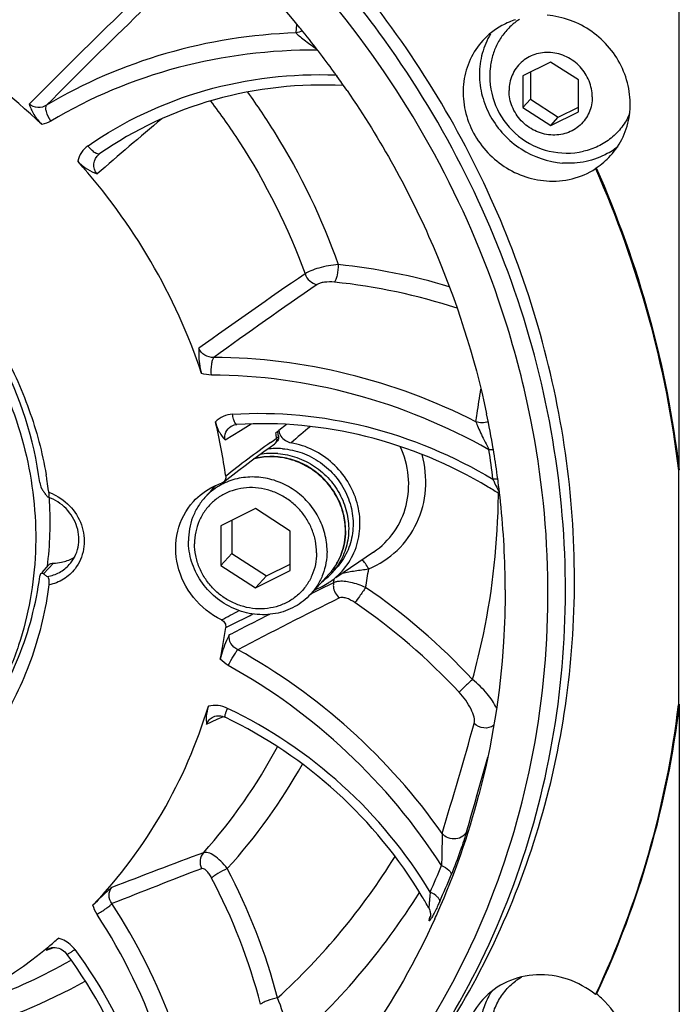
# Model space of a CAD drawing. Header units: millimetres. Extents: x 0 to 420, y 0 to 297.
# Tile 8 of 42: x 150 to 168, y 29 to 57. Entities that reach past the tile are written whole.
import ezdxf

# ---------------------------------------------------------------- set-up
doc = ezdxf.new("R2010")
doc.units = ezdxf.units.MM
doc.header["$LTSCALE"] = 23.1
doc.layers.add('COMPONENTS', color=7, linetype='CONTINUOUS')

msp = doc.modelspace()

# ---------------------------------------------------------------- linework, layer by layer
at = {"layer": 'COMPONENTS', "color": 7, "linetype": 'CONTINUOUS'}
for p, q in [((168.43656, 44.07281), (168.43343, 63.17875)), ((157.84679, 56.40899), (157.87177, 56.37843)), ((158.35096, 55.77325), (158.36664, 55.75281)), ((164.8483, 55.45232), (164.0743, 55.06757)), ((165.62245, 54.95205), (164.8483, 55.45232)), ((158.86177, 55.08505), (158.87866, 55.06146)), ((164.0743, 55.06757), (164.07444, 54.18254)), ((164.2844, 55.17201), (164.28453, 54.41324)), ((165.62259, 54.06702), (165.62245, 54.95205)), ((164.07444, 54.18254), (164.28453, 54.41324)), ((164.28453, 54.41324), (165.05867, 53.91296)), ((164.07444, 54.18254), (164.84859, 53.68227)), ((165.05867, 53.91296), (165.62257, 54.19327)), ((164.84859, 53.68227), (165.62259, 54.06702)), ((164.84859, 53.68227), (165.05867, 53.91296)), ((166.12082, 52.49955), (166.10062, 52.47736)), ((155.92901, 45.28927), (155.92992, 45.28984)), ((157.18374, 45.11308), (157.17443, 45.10631)), ((157.15385, 44.80434), (157.20435, 44.8598)), ((157.24553, 45.02365), (157.24802, 45.00638)), ((168.43656, 44.07281), (168.41636, 44.05063)), ((168.41636, 44.05063), (168.41743, 37.51323)), ((155.71076, 43.72989), (155.80336, 43.80377)), ((155.80336, 43.80377), (155.97282, 43.93698)), ((155.49879, 43.63749), (155.19047, 43.29893)), ((156.60842, 42.99206), (155.64091, 42.51112)), ((157.5761, 42.36671), (156.60842, 42.99206)), ((155.94395, 42.66175), (155.9441, 41.73756)), ((155.64091, 42.51112), (155.64109, 41.40483)), ((157.57628, 41.26042), (157.5761, 42.36671)), ((159.90565, 41.7789), (158.85077, 41.06097)), ((155.64109, 41.40483), (155.9441, 41.73756)), ((155.9441, 41.73756), (156.91179, 41.11222)), ((150.6475, 41.21243), (150.83068, 41.41358)), ((155.64109, 41.40483), (156.60878, 40.77948)), ((156.60878, 40.77948), (157.57628, 41.26042)), ((156.91179, 41.11222), (157.57625, 41.44252)), ((158.74311, 41.19987), (158.86634, 41.33519)), ((156.60878, 40.77948), (156.91179, 41.11222)), ((158.66203, 41.17024), (158.14793, 40.6057)), ((168.43763, 37.53541), (168.41743, 37.51323)), ((168.43763, 37.53541), (168.44077, 18.42947)), ((155.43093, 37.18328), (155.43165, 37.1836)), ((161.48842, 31.60678), (161.48835, 31.60655)), ((150.86949, 30.72854), (150.87129, 30.72918)), ((166.1044, 29.4319), (166.11656, 29.45767)), ((166.1246, 29.45408), (166.1044, 29.4319))]:
    msp.add_line(p, q, dxfattribs=at)
at = {"layer": 'COMPONENTS', "color": 9, "linetype": 'CONTINUOUS'}
for p, q in [((157.73846, 56.26728), (157.76351, 56.49972)), ((156.19143, 45.17349), (156.48587, 45.35306)), ((157.47021, 45.33984), (157.25779, 45.17002)), ((155.75967, 44.90771), (156.19143, 45.17349)), ((157.02934, 44.83479), (157.09936, 44.88341)), ((157.09936, 44.88341), (157.15948, 44.92486)), ((157.15948, 44.92486), (157.19752, 44.95093)), ((157.19752, 44.95093), (157.24802, 45.00638)), ((163.3891, 43.36881), (163.38954, 43.41621)), ((150.69156, 41.1723), (150.96364, 41.47107)), ((158.45644, 40.76318), (158.15761, 40.61639)), ((158.7082, 40.88619), (158.45644, 40.76318)), ((158.78683, 40.92449), (158.7082, 40.88619)), ((155.24238, 36.9816), (155.53763, 37.11264)), ((155.53763, 37.11264), (155.7088, 37.18813)), ((162.78987, 34.98481), (162.79817, 35.01394)), ((161.48404, 31.60828), (161.46774, 31.55598)), ((161.49063, 31.62944), (161.48404, 31.60828)), ((150.77236, 30.67425), (150.87583, 30.71124)), ((150.87583, 30.71124), (150.97785, 30.74764)), ((151.4563, 30.3956), (151.43895, 30.38564))]:
    msp.add_line(p, q, dxfattribs=at)
at = {"layer": 'COMPONENTS', "color": 7, "linetype": 'CONTINUOUS'}
for points in [[(152.23401, 52.87578), (152.24902, 52.88802), (152.26044, 52.89636)], [(155.92903, 45.28929), (155.94044, 45.29604), (155.97595, 45.31326), (156.01346, 45.32618), (156.05241, 45.33481), (156.09011, 45.33906)], [(155.97282, 43.93698), (156.14362, 44.06872), (156.31576, 44.19899), (156.48924, 44.32777), (156.66405, 44.45505), (156.8402, 44.58082), (157.01768, 44.70502), (157.12323, 44.77771)], [(155.43162, 37.18359), (155.43757, 37.18614), (155.4746, 37.19896), (155.51366, 37.20746), (155.55418, 37.21155), (155.59547, 37.21122), (155.63731, 37.2065), (155.67905, 37.19749), (155.72008, 37.18437), (155.75765, 37.16843)], [(161.44237, 31.8519), (161.45384, 31.82985), (161.46619, 31.80134), (161.47601, 31.77271)], [(161.47601, 31.77271), (161.4833, 31.74466), (161.48829, 31.71737), (161.49118, 31.69122), (161.49221, 31.66739), (161.49181, 31.64623), (161.49044, 31.62799), (161.48863, 31.61365), (161.48702, 31.60416), (161.48676, 31.60283)], [(150.86957, 30.72857), (150.91818, 30.74196), (150.96571, 30.74776)], [(150.96571, 30.74776), (151.01419, 30.74712), (151.06331, 30.74016), (151.11197, 30.72711), (151.15916, 30.70833), (151.20474, 30.68394), (151.24774, 30.6544), (151.28739, 30.62029), (151.32365, 30.58152), (151.34114, 30.55936)]]:
    msp.add_lwpolyline(points, dxfattribs=at)
for centre, radius, start, end in [((137.4614, 39.69189), 27.51054, 37.993561, 66.028522), ((137.55263, 39.79461), 26.22767, 39.306438, 61.501816), ((137.5555, 39.78026), 27.90147, 36.279269, 42.029816), ((164.52351, 54.58336), 2.15344, 107.769996, 112.856432), ((164.97668, 55.11558), 1.82594, 123.150484, 126.535943), ((137.62479, 39.85442), 26.13395, 37.526223, 39.218633), ((164.96988, 55.12478), 1.81449, 126.53621, 129.927306), ((137.67248, 39.89097), 26.07386, 35.897317, 37.469746), ((165.30125, 55.06211), 2.15294, 172.883692, 180.005952), ((137.71094, 39.91903), 26.02625, 35.642096, 35.896925), ((137.74858, 39.94584), 25.98003, 34.483688, 35.57842), ((165.29917, 55.06224), 2.15087, 180.009405, 282.474127), ((165.41589, 54.72472), 2.08665, 305.142721, 308.739819), ((164.98364, 54.24387), 2.08227, 303.101673, 317.633522), ((165.41146, 54.73115), 2.09446, 299.33492, 305.140633), ((139.13697, 40.47268), 25.6493, 11.227367, 17.651529), ((139.47099, 40.63091), 24.11318, 9.609204, 11.987497), ((140.05028, 41.70931), 15.87622, 7.916045, 13.498566), ((141.04635, 42.63056), 16.317, 8.175492, 8.727086), ((172.35683, 24.27142), 25.77979, 125.850713, 126.055269), ((141.09708, 42.68605), 16.31677, 8.23677, 8.667151), ((157.02349, 44.92353), 0.17665, 304.404057, 312.960411), ((157.0257, 44.92106), 0.17334, 312.98183, 317.681198), ((157.08674, 42.58139), 1.9521, 85.659177, 100.631212), ((157.21026, 42.69824), 1.97049, 85.708486, 97.91549), ((139.61649, 40.65649), 23.96546, 9.367407, 9.606989), ((139.71418, 40.67227), 23.8665, 7.59467, 9.368198), ((140.16333, 42.10093), 10.75652, 8.834947, 9.836878), ((140.22754, 42.11082), 10.69155, 7.392665, 8.835444), ((156.48575, 42.10596), 1.7622, 116.431771, 120.174245), ((156.49168, 42.094), 1.77555, 112.705492, 116.431552), ((139.77966, 40.68138), 23.80039, 7.348252, 7.593761), ((139.81434, 40.68578), 23.76543, 6.461987, 7.348413), ((149.58513, 42.50573), 1.46401, 40.23083, 40.930766), ((149.53886, 42.46658), 1.52461, 39.551555, 40.23093), ((149.46741, 42.4078), 1.61714, 38.244341, 39.545544), ((149.29886, 42.27633), 1.83089, 35.23545, 38.210464), ((140.27637, 42.11733), 10.64229, 7.164499, 7.391741), ((156.46976, 42.13249), 1.73122, 120.158256, 137.64184), ((157.2054, 42.90886), 1.91469, 158.817157, 161.360136), ((156.52457, 32.57674), 12.83223, 57.500564, 59.154136), ((141.09286, 42.62412), 9.78147, 353.339652, 3.959417), ((139.86017, 40.69103), 23.7193, 6.019458, 6.46185), ((140.11476, 40.7153), 23.46357, 0.032052, 6.025721), ((157.22544, 42.38111), 1.89707, 359.735263, 0.009407), ((141.26665, 42.60676), 9.60684, 352.887332, 353.322237), ((150.96179, 42.61191), 1.14084, 270.092783, 281.560656), ((150.9883, 42.52471), 1.0491, 299.443125, 302.884604), ((141.2828, 42.60475), 9.59057, 352.616492, 352.887287), ((157.445, 42.38188), 1.75563, 317.68002, 323.629603), ((157.44245, 42.38485), 1.75951, 305.460085, 317.664217), ((157.59838, 42.53262), 1.92126, 303.347406, 304.239909), ((157.57642, 42.56959), 1.96422, 290.46648, 303.289725), ((141.24986, 41.72691), 14.67051, 348.456091, 351.952526), ((150.18631, 25.51275), 12.91878, 30.974941, 64.452499), ((141.88132, 40.51278), 21.67573, 336.100285, 345.26808), ((150.41781, 25.66547), 12.64169, 29.299104, 30.92149), ((142.15198, 40.40284), 21.38373, 335.533909, 336.075803), ((141.89945, 41.64351), 14.06952, 290.025472, 309.413969), ((142.06144, 41.42571), 13.79841, 309.468509, 310.95829), ((152.51881, 29.22645), 2.26853, 139.58989, 140.341518), ((164.95056, 28.39669), 2.07948, 147.100534, 151.550537), ((164.51001, 27.43741), 2.58339, 47.118663, 51.318435), ((164.97175, 28.38538), 2.1035, 151.55463, 157.393593)]:
    msp.add_arc(centre, radius, start, end, dxfattribs=at)
at = {"layer": 'COMPONENTS', "color": 9, "linetype": 'CONTINUOUS'}
for centre, radius, start, end in [((256.05341, -50.14261), 148.62655, 133.9095524, 135.3675334), ((255.79981, -49.38383), 147.54632, 133.9495978, 135.3833606), ((221.00094, -26.52606), 104.65963, 129.813761, 131.1106553), ((157.18769, 33.04313), 16.84716, 73.349289, 84.101626), ((239.0802, -69.35497), 143.91718, 124.2949672, 125.7353142), ((239.17123, -68.38559), 142.73201, 124.4979227, 125.9160563), ((157.11087, 32.90754), 16.49116, 71.90175, 84.086731), ((179.18792, 19.75638), 33.08482, 129.50652, 130.730908), ((170.37073, 25.70854), 23.31965, 124.897455, 128.747493), ((140.20983, 41.17032), 23.17669, 6.539813, 8.598677), ((150.35616, 42.08375), 1.44284, 69.360606, 70.593572), ((150.34701, 42.06003), 1.46827, 65.272667, 69.352941), ((157.22735, 42.37214), 1.89115, 0.009437, 0.277434), ((143.36767, 43.79049), 16.58699, 349.581751, 351.392921), ((143.17341, 43.66377), 15.8519, 350.049087, 350.435168), ((159.20393, 40.84874), 0.42411, 176.741481, 183.866956), ((159.17897, 40.85029), 0.39909, 169.285812, 176.760089), ((149.54941, 25.98732), 17.93887, 43.01687, 55.611895), ((223.98289, -90.8921), 146.60359, 116.3321733, 117.5773377), ((146.30401, 58.2866), 20.64036, 296.944488, 298.489531), ((149.49241, 25.92478), 17.50674, 43.01687, 55.611894), ((147.16838, 57.7634), 20.03366, 295.445541, 297.86191), ((224.60115, -94.19485), 150.29584, 116.7291833, 117.2126627), ((147.73302, 23.9946), 17.23538, 35.187848, 60.906759), ((147.68256, 23.94456), 16.78961, 32.765259, 60.906757), ((150.08388, 25.39994), 13.32113, 31.161224, 64.450844), ((-57.54349, 99.6046), 228.98355, 343.3320943, 344.1319525), ((144.00167, 43.37266), 14.96887, 318.172511, 332.001254), ((-53.64558, 96.65572), 225.05023, 344.1033895, 344.3787204), ((144.25899, 43.47549), 15.63565, 317.681728, 330.859786), ((-45.10035, 94.21954), 216.16452, 343.8239312, 344.0960123), ((221.76089, -145.95148), 191.31029, 110.3743311, 111.1945176), ((144.65811, 43.11778), 18.64751, 312.357026, 328.174401), ((142.50573, 40.90328), 20.83923, 335.595294, 337.805075), ((223.92688, -146.8321), 192.50235, 110.9495505, 111.7479882), ((140.77577, 25.03164), 17.00052, 14.673301, 27.755636), ((142.42089, 40.78889), 21.22252, 335.608262, 337.818043), ((140.6995, 24.95758), 16.59099, 14.673299, 27.755637), ((144.53972, 42.72324), 19.65127, 310.965736, 327.907953), ((161.1818, 31.70185), 0.32099, 332.97254, 342.730574), ((143.81382, 43.70114), 15.34423, 290.061789, 299.797653), ((144.00649, 43.91722), 16.14256, 285.685041, 299.08213)]:
    msp.add_arc(centre, radius, start, end, dxfattribs=at)
at = {"layer": 'COMPONENTS', "color": 7, "linetype": 'CONTINUOUS'}
for points, knots in [([(159.58093, 25.37081), (160.34872, 26.21398), (161.75935, 28.0243), (163.4397, 31.03525), (164.65411, 34.2855), (165.62351, 38.86242), (165.55394, 44.86366), (163.80813, 50.65747), (161.50734, 54.9351), (159.34769, 57.92015), (156.80667, 60.60246), (152.99174, 63.69451), (147.55183, 66.55831), (142.74993, 67.60683), (140.35254, 67.78573)], [0, 0, 0, 0, 0.05971651, 0.11962639, 0.1799057, 0.24069807, 0.3638523, 0.48959604, 0.55341179, 0.61758387, 0.68194664, 0.7463205, 0.87410953, 1, 1, 1, 1]), ([(150.64132, 53.71281), (149.79988, 54.50689), (147.95826, 55.92556), (145.86867, 56.94555), (144.78863, 57.34111)], [0, 0, 0, 0, 0.50146932, 1, 1, 1, 1]), ([(163.57866, 48.25025), (163.10035, 49.75494), (161.86135, 52.69599), (160.12279, 55.37116), (159.1419, 56.62663)], [0, 0, 0, 0, 0.49774212, 1, 1, 1, 1]), ([(166.52213, 52.84069), (166.66371, 52.99613), (166.90155, 53.35547), (167.08123, 53.97942), (167.07318, 54.63998), (166.8795, 55.28363), (166.51703, 55.86028), (166.01447, 56.32522), (165.41171, 56.64238), (164.96836, 56.73924), (164.74707, 56.75576)], [0, 0, 0, 0, 0.11942946, 0.24031758, 0.36362486, 0.4895252, 0.61738701, 0.74600748, 0.87394541, 1, 1, 1, 1]), ([(163.68706, 56.56772), (163.61714, 56.53825), (163.34619, 56.407), (163.10406, 56.21633), (162.9526, 56.04996)], [0, 0, 0, 0, 0.25219286, 1, 1, 1, 1]), ([(163.80531, 56.51624), (163.71775, 56.44296), (163.55603, 56.27921), (163.36416, 55.99181), (163.22879, 55.67166), (163.17929, 55.44416), (163.16489, 55.32882)], [0, 0, 0, 0, 0.24831318, 0.49698728, 0.74720877, 1, 1, 1, 1]), ([(159.32744, 25.09244), (160.24416, 26.09913), (161.90054, 28.29098), (163.75098, 31.98354), (164.92087, 35.98045), (165.37651, 40.16437), (165.10677, 44.415), (164.12063, 48.61085), (162.44843, 52.63136), (160.91122, 55.11402), (160.04807, 56.29017)], [0, 0, 0, 0, 0.12099174, 0.24253746, 0.36512103, 0.48909808, 0.61465657, 0.74180074, 0.87035731, 1, 1, 1, 1]), ([(162.9526, 56.04996), (162.81107, 55.89448), (162.57314, 55.53522), (162.39348, 54.91124), (162.40149, 54.25068), (162.59516, 53.60701), (162.95762, 53.03034), (163.46019, 52.56538), (164.06296, 52.24821), (164.50631, 52.15134), (164.72762, 52.13483)], [0, 0, 0, 0, 0.11942669, 0.24031331, 0.36362158, 0.48952232, 0.61738476, 0.74600597, 0.87394468, 1, 1, 1, 1]), ([(163.17014, 56.2325), (163.06868, 56.06594), (162.91116, 55.69911), (162.83289, 55.10214), (162.91478, 54.49467), (163.22774, 53.72705), (163.95923, 52.94519), (164.7745, 52.66435), (165.18213, 52.63393)], [0, 0, 0, 0, 0.12012732, 0.24217009, 0.3666211, 0.49331884, 0.74822359, 1, 1, 1, 1]), ([(166.00956, 54.48065), (166.00955, 54.55634), (165.99423, 54.70918), (165.92749, 54.93077), (165.8195, 55.13837), (165.67443, 55.324), (165.4978, 55.4807), (165.29632, 55.6025), (165.0776, 55.68476), (164.84992, 55.72426), (164.62194, 55.71938), (164.40241, 55.67015), (164.19984, 55.57833), (164.02218, 55.44737), (163.87643, 55.28235), (163.7683, 55.08972), (163.70195, 54.87718), (163.68732, 54.72852), (163.68733, 54.65394)], [0, 0, 0, 0, 0.06259011, 0.12606939, 0.19028791, 0.25498156, 0.31982459, 0.38446922, 0.44859536, 0.51195521, 0.57441105, 0.63595987, 0.69673957, 0.75701234, 0.8171244, 0.87745059, 0.93832522, 1, 1, 1, 1]), ([(159.05901, 54.79832), (157.85406, 54.85662), (155.43584, 54.60146), (153.22804, 53.57), (152.26045, 52.89636)], [0, 0, 0, 0, 0.50573834, 1, 1, 1, 1]), ([(159.1636, 54.655), (160.10024, 53.29133), (161.70695, 50.39447), (162.71877, 47.23868), (163.05833, 45.63918)], [0, 0, 0, 0, 0.50291918, 1, 1, 1, 1]), ([(166.00956, 54.48065), (166.00957, 54.40607), (165.99493, 54.25741), (165.92859, 54.04487), (165.82046, 53.85224), (165.6747, 53.68722), (165.49705, 53.55626), (165.29448, 53.46444), (165.07495, 53.41521), (164.84697, 53.41033), (164.61929, 53.44983), (164.40057, 53.53209), (164.19909, 53.65389), (164.02246, 53.81059), (163.87739, 53.99622), (163.7694, 54.20382), (163.70266, 54.42541), (163.68734, 54.57825), (163.68733, 54.65394)], [0, 0, 0, 0, 0.06167478, 0.12254941, 0.1828756, 0.24298766, 0.30326043, 0.36404013, 0.42558895, 0.48804479, 0.55140464, 0.61553078, 0.68017541, 0.74501844, 0.80971209, 0.87393061, 0.93740989, 1, 1, 1, 1]), ([(150.28659, 54.27593), (150.32291, 54.1784), (150.4138, 53.97304), (150.55449, 53.79474), (150.64126, 53.71287)], [0, 0, 0, 0, 0.46591289, 1, 1, 1, 1]), ([(167.05176, 54.00639), (166.99393, 53.87602), (166.84743, 53.62812), (166.54644, 53.3187), (166.17973, 53.0874), (165.90491, 52.99338), (165.76375, 52.96215)], [0, 0, 0, 0, 0.24919562, 0.49768733, 0.74740039, 1, 1, 1, 1]), ([(129.97827, 45.00102), (130.05515, 45.60283), (130.317, 46.78971), (131.03234, 48.45735), (132.045, 49.95128), (133.32285, 51.22267), (134.82485, 52.23094), (136.50249, 52.94426), (138.30262, 53.34031), (140.79772, 53.4316), (143.93514, 52.7035), (147.21639, 50.63508), (149.26492, 48.10513), (150.32864, 45.7861), (150.65439, 44.55758), (150.76171, 43.93861)], [0, 0, 0, 0, 0.06123809, 0.12186116, 0.18211232, 0.24228838, 0.30269527, 0.36360728, 0.42522968, 0.48767354, 0.61448089, 0.74344347, 0.87249359, 0.93659154, 1, 1, 1, 1]), ([(150.58428, 43.72083), (150.42406, 44.92576), (149.65492, 47.31588), (147.37921, 50.30461), (144.25705, 52.39825), (141.82249, 53.02641), (140.6075, 53.11707)], [0, 0, 0, 0, 0.24763178, 0.49959857, 0.75179195, 1, 1, 1, 1]), ([(140.4055, 52.89525), (141.31215, 52.82759), (143.12849, 52.44519), (145.62322, 51.20152), (147.74796, 49.37127), (149.35177, 47.084), (150.16401, 44.915), (150.45523, 43.12374), (150.49248, 41.7803), (150.34795, 40.45728), (150.02413, 39.17828), (149.52686, 37.96682), (149.08434, 37.21684), (148.83821, 36.86124)], [0, 0, 0, 0, 0.12553985, 0.25292518, 0.38108396, 0.50874605, 0.63476826, 0.69705399, 0.75871318, 0.81975893, 0.8802494, 0.94028465, 1, 1, 1, 1]), ([(166.43756, 52.90526), (166.25082, 52.80032), (165.83868, 52.64566), (165.4001, 52.61766), (165.18213, 52.63393)], [0, 0, 0, 0, 0.49495503, 1, 1, 1, 1]), ([(151.64366, 52.6849), (151.72196, 52.59763), (151.89237, 52.45583), (152.09167, 52.36465), (152.18562, 52.32881)], [0, 0, 0, 0, 0.53831181, 1, 1, 1, 1]), ([(155.10109, 46.76564), (154.73905, 47.84992), (153.78008, 49.95743), (152.41421, 51.82601), (151.64369, 52.68486)], [0, 0, 0, 0, 0.497668, 1, 1, 1, 1]), ([(164.72762, 52.13483), (164.96857, 52.11685), (165.45427, 52.15487), (165.90252, 52.34832), (166.10062, 52.47736)], [0, 0, 0, 0, 0.5054386, 1, 1, 1, 1]), ([(166.10062, 52.47736), (166.69376, 51.13426), (167.68077, 48.37227), (168.24619, 45.49355), (168.41636, 44.05063)], [0, 0, 0, 0, 0.50262414, 1, 1, 1, 1]), ([(166.12082, 52.49955), (166.71396, 51.15644), (167.70097, 48.39445), (168.26639, 45.51573), (168.43656, 44.07281)], [0, 0, 0, 0, 0.50262407, 1, 1, 1, 1]), ([(155.02658, 47.46601), (155.02378, 47.41083), (155.01584, 47.17595), (155.04399, 46.93658), (155.10105, 46.76572)], [0, 0, 0, 0, 0.23473881, 1, 1, 1, 1]), ([(155.48792, 45.4152), (155.51327, 45.30955), (155.58226, 45.12475), (155.70186, 44.97001), (155.75967, 44.90771)], [0, 0, 0, 0, 0.56109568, 1, 1, 1, 1]), ([(163.10404, 43.59385), (162.04715, 44.22503), (159.7623, 45.17893), (157.29334, 45.41453), (156.09012, 45.33906)], [0, 0, 0, 0, 0.50521664, 1, 1, 1, 1]), ([(160.95355, 27.83546), (161.79113, 29.08758), (163.21964, 31.78409), (164.51238, 36.19464), (164.92231, 40.82739), (164.59939, 43.93443), (164.29541, 45.46668)], [0, 0, 0, 0, 0.24578852, 0.49386309, 0.74512572, 1, 1, 1, 1]), ([(157.19752, 44.95093), (157.19942, 44.93769), (157.20166, 44.88565), (157.17981, 44.83286), (157.15387, 44.80436)], [0, 0, 0, 0, 0.25766438, 1, 1, 1, 1]), ([(157.24802, 45.00638), (157.24992, 44.99314), (157.25215, 44.9411), (157.23031, 44.8883), (157.20435, 44.8598)], [0, 0, 0, 0, 0.2576475, 1, 1, 1, 1]), ([(157.31871, 45.01403), (157.35023, 44.96574), (157.43361, 44.88162), (157.54355, 44.83747), (157.59984, 44.82748)], [0, 0, 0, 0, 0.5021556, 1, 1, 1, 1]), ([(158.6794, 40.94433), (158.84782, 41.05897), (159.15078, 41.34498), (159.44539, 41.89766), (159.5555, 42.52302), (159.4727, 43.1641), (159.20658, 43.76515), (158.78105, 44.2748), (158.23371, 44.64974), (157.81328, 44.78957), (157.59984, 44.82748)], [0, 0, 0, 0, 0.11978839, 0.24003348, 0.36223254, 0.48715671, 0.61461815, 0.7435908, 0.87254396, 1, 1, 1, 1]), ([(157.23449, 44.52789), (157.4146, 44.51445), (157.77542, 44.43785), (158.26992, 44.18835), (158.68917, 43.82143), (159.00263, 43.36371), (159.15758, 42.93076), (159.20909, 42.57439), (159.21123, 42.3078), (159.17683, 42.04605), (159.1065, 41.79393), (159.00155, 41.55621), (158.90953, 41.4099), (158.85863, 41.34079)], [0, 0, 0, 0, 0.12562615, 0.25311042, 0.38134671, 0.50903137, 0.63500537, 0.69724784, 0.75885456, 0.81984578, 0.8802883, 0.94029156, 1, 1, 1, 1]), ([(157.35771, 44.6632), (157.45155, 44.6562), (157.63936, 44.62883), (157.91369, 44.54943), (158.17688, 44.43304), (158.50556, 44.23194), (158.86233, 43.90203), (159.12013, 43.49148), (159.25381, 43.13449), (159.31584, 42.85858), (159.33848, 42.57959), (159.32125, 42.30306), (159.26444, 42.0346), (159.16913, 41.77962), (159.03727, 41.54337), (158.92657, 41.40133), (158.86633, 41.33518)], [0, 0, 0, 0, 0.06276003, 0.12610683, 0.18993443, 0.25409895, 0.38247593, 0.51009951, 0.57337942, 0.63606108, 0.69808765, 0.75945379, 0.82020776, 0.88044901, 0.9403211, 1, 1, 1, 1]), ([(161.61559, 31.54667), (161.08232, 30.37466), (159.80176, 28.12569), (157.29879, 25.16468), (154.29067, 22.70846), (150.86725, 20.83049), (147.12945, 19.58463), (143.1874, 19.00584), (139.15508, 19.10998), (133.80312, 20.15356), (127.48197, 23.10983), (122.38363, 27.90149), (119.36118, 32.52256), (117.68847, 36.2813), (116.66241, 40.22019), (116.42814, 42.91196), (116.42792, 44.24687)], [0, 0, 0, 0, 0.06018193, 0.12016653, 0.18023619, 0.24066198, 0.30166969, 0.36341277, 0.42595606, 0.48927141, 0.61727462, 0.74620357, 0.81057468, 0.87443537, 0.93760816, 1, 1, 1, 1]), ([(159.12251, 42.38142), (159.12249, 42.53435), (159.08497, 42.84357), (158.92317, 43.28352), (158.66499, 43.68039), (158.32482, 44.01242), (157.92124, 44.26164), (157.47601, 44.4142), (157.01369, 44.46126), (156.70805, 44.41944), (156.5618, 44.38064)], [0, 0, 0, 0, 0.12329419, 0.24839003, 0.37482513, 0.5018368, 0.62854457, 0.75413242, 0.87802132, 1, 1, 1, 1]), ([(150.58432, 43.72087), (150.59195, 43.66352), (150.62086, 43.57329), (150.66801, 43.4916), (150.69119, 43.46487)], [0, 0, 0, 0, 0.62053419, 1, 1, 1, 1]), ([(154.87221, 43.18707), (155.03024, 43.36063), (155.2904, 43.55426), (155.58103, 43.67412), (155.65608, 43.69989)], [0, 0, 0, 0, 0.74735496, 1, 1, 1, 1]), ([(155.77521, 43.89581), (155.77948, 43.86505), (155.77289, 43.80089), (155.73443, 43.74886), (155.71074, 43.72992)], [0, 0, 0, 0, 0.50585671, 1, 1, 1, 1]), ([(158.60439, 41.80791), (158.60436, 41.97134), (158.56128, 42.30242), (158.3764, 42.76988), (158.08301, 43.18499), (157.69972, 43.52137), (157.25064, 43.75806), (156.7637, 43.87976), (156.26997, 43.87833), (155.95384, 43.79367), (155.80633, 43.73195)], [0, 0, 0, 0, 0.12345679, 0.24908124, 0.3762188, 0.50383701, 0.63080028, 0.75612295, 0.87920602, 1, 1, 1, 1]), ([(150.83513, 43.44875), (150.83757, 43.42935), (150.84153, 43.39398), (150.83898, 43.35097), (150.8361, 43.31886), (150.82003, 43.31129), (150.81541, 43.31288)], [0, 0, 0, 0, 0.39720254, 0.71168546, 0.90067806, 1, 1, 1, 1]), ([(158.31157, 41.75869), (158.31155, 41.8697), (158.28908, 42.09386), (158.19119, 42.41886), (158.03281, 42.72334), (157.82004, 42.99561), (157.56099, 43.22543), (157.26548, 43.40407), (156.94469, 43.52471), (156.61076, 43.58265), (156.27639, 43.57549), (155.95441, 43.50329), (155.65732, 43.36862), (155.39675, 43.17655), (155.18298, 42.93452), (155.02439, 42.652), (154.92708, 42.34026), (154.90561, 42.12223), (154.90563, 42.01285)], [0, 0, 0, 0, 0.06259011, 0.12606939, 0.19028791, 0.25498156, 0.31982459, 0.38446922, 0.44859536, 0.51195521, 0.57441105, 0.63595987, 0.69673957, 0.75701234, 0.8171244, 0.87745059, 0.93832522, 1, 1, 1, 1]), ([(150.81541, 43.31288), (150.81363, 43.3135), (150.80502, 43.31826), (150.79884, 43.32624), (150.79431, 43.33264)], [0, 0, 0, 0, 0.19349763, 1, 1, 1, 1]), ([(151.40786, 41.42786), (151.52985, 41.56182), (151.6601, 41.82387), (151.68527, 42.19804), (151.61547, 42.58439), (151.35157, 43.02414), (151.00346, 43.24734), (150.81541, 43.31288)], [0, 0, 0, 0, 0.2355492, 0.35805202, 0.48382743, 0.74109849, 1, 1, 1, 1]), ([(155.6567, 39.88684), (155.35717, 40.03438), (154.81943, 40.46508), (154.36635, 41.37382), (154.35445, 42.37057), (154.66283, 42.95712), (154.87221, 43.18707)], [0, 0, 0, 0, 0.2577717, 0.51285547, 0.75991558, 1, 1, 1, 1]), ([(155.19047, 43.29893), (155.11757, 43.21887), (154.98631, 43.04405), (154.84177, 42.7488), (154.75346, 42.42927), (154.73399, 42.20783), (154.73401, 42.09672)], [0, 0, 0, 0, 0.24721932, 0.49564072, 0.74632741, 1, 1, 1, 1]), ([(158.66203, 41.17024), (158.73511, 41.2505), (158.86676, 41.42556), (159.01212, 41.72091), (159.10154, 42.04017), (159.12198, 42.26139), (159.12249, 42.37234)], [0, 0, 0, 0, 0.24764457, 0.49629701, 0.74685847, 1, 1, 1, 1]), ([(158.14792, 40.6057), (158.02125, 40.46659), (157.71718, 40.22719), (157.16731, 40.03251), (156.57334, 40.0158), (155.9905, 40.17697), (155.47083, 40.49975), (155.06056, 40.95501), (154.79655, 41.50153), (154.73404, 41.90039), (154.73401, 42.09672)], [0, 0, 0, 0, 0.11951949, 0.24070405, 0.36456975, 0.49113474, 0.61947044, 0.74805397, 0.87527861, 1, 1, 1, 1]), ([(158.31157, 41.75869), (158.31158, 41.6493), (158.29012, 41.43127), (158.1928, 41.11954), (158.03422, 40.83702), (157.82045, 40.59499), (157.55988, 40.40292), (157.26278, 40.26825), (156.94081, 40.19605), (156.60644, 40.18889), (156.27251, 40.24682), (155.95171, 40.36746), (155.6562, 40.54611), (155.39716, 40.77593), (155.18438, 41.0482), (155.026, 41.35268), (154.92812, 41.67767), (154.90565, 41.90184), (154.90563, 42.01285)], [0, 0, 0, 0, 0.06167478, 0.12254941, 0.1828756, 0.24298766, 0.30326043, 0.36404013, 0.42558895, 0.48804479, 0.55140464, 0.61553078, 0.68017541, 0.74501844, 0.80971209, 0.87393061, 0.93740989, 1, 1, 1, 1]), ([(158.60439, 41.80791), (158.60441, 41.6968), (158.58494, 41.47536), (158.49663, 41.15583), (158.35209, 40.86058), (158.22082, 40.68576), (158.14792, 40.6057)], [0, 0, 0, 0, 0.25367259, 0.50435928, 0.75278068, 1, 1, 1, 1]), ([(148.86742, 36.84207), (149.32411, 37.45741), (150.08613, 38.81943), (150.48073, 40.32832), (150.58471, 41.09664)], [0, 0, 0, 0, 0.49707072, 1, 1, 1, 1]), ([(150.58475, 41.09668), (150.58603, 41.10614), (150.59137, 41.13402), (150.60178, 41.16248), (150.61474, 41.17647)], [0, 0, 0, 0, 0.33373552, 1, 1, 1, 1]), ([(150.61474, 41.17647), (150.62324, 41.18565), (150.64851, 41.19854), (150.67254, 41.18653), (150.6823, 41.17964)], [0, 0, 0, 0, 0.51169646, 1, 1, 1, 1]), ([(150.69156, 41.1723), (150.69992, 41.16496), (150.73237, 41.13771), (150.7674, 41.1134), (150.79467, 41.09814)], [0, 0, 0, 0, 0.26256983, 1, 1, 1, 1]), ([(150.79467, 41.09814), (150.80458, 41.0926), (150.8227, 41.06576), (150.84377, 40.98496), (150.84234, 40.91064), (150.83557, 40.85766)], [0, 0, 0, 0, 0.13550596, 0.36201307, 1, 1, 1, 1]), ([(150.83599, 40.86156), (150.74931, 40.18302), (150.43817, 38.84639), (149.56241, 36.99449), (148.31658, 35.38045), (146.75105, 34.072), (144.93063, 33.12196), (142.92976, 32.56823), (140.83081, 32.43143), (139.42943, 32.62017), (138.74102, 32.78106)], [0, 0, 0, 0, 0.12494378, 0.24852522, 0.3714261, 0.49442647, 0.61829835, 0.74365893, 0.87087253, 1, 1, 1, 1]), ([(163.57833, 40.72842), (163.57841, 40.24289), (163.51805, 38.3156), (163.2115, 36.39553), (162.84448, 35.00072)], [0, 0, 0, 0, 0.25185505, 1, 1, 1, 1]), ([(155.6567, 39.88684), (155.69567, 39.86765), (155.76286, 39.80561), (155.78181, 39.71491), (155.7759, 39.67313)], [0, 0, 0, 0, 0.50723549, 1, 1, 1, 1]), ([(155.87169, 39.46554), (155.84648, 39.41373), (155.744, 39.19718), (155.66009, 38.96964), (155.62363, 38.79114)], [0, 0, 0, 0, 0.24030431, 1, 1, 1, 1]), ([(152.0689, 31.92585), (152.80819, 32.70468), (154.11256, 34.44798), (154.97678, 36.44556), (155.29128, 37.47989)], [0, 0, 0, 0, 0.49831589, 1, 1, 1, 1]), ([(155.29129, 37.47994), (155.26234, 37.38469), (155.22487, 37.21886), (155.23197, 37.0493), (155.24238, 36.9816)], [0, 0, 0, 0, 0.59236976, 1, 1, 1, 1]), ([(166.11656, 29.45767), (166.71076, 30.71908), (167.69833, 33.35572), (168.25016, 36.11596), (168.41743, 37.51323)], [0, 0, 0, 0, 0.49769796, 1, 1, 1, 1]), ([(168.43763, 37.53541), (168.26979, 36.1334), (167.71534, 33.36389), (166.72222, 30.71907), (166.1246, 29.45408)], [0, 0, 0, 0, 0.50230856, 1, 1, 1, 1]), ([(152.59546, 32.41828), (152.5516, 32.38028), (152.37056, 32.2223), (152.19446, 32.05814), (152.06896, 31.92591)], [0, 0, 0, 0, 0.24144448, 1, 1, 1, 1]), ([(153.79153, 23.33789), (153.78909, 24.61074), (153.34572, 27.19929), (152.11717, 29.5145), (151.34114, 30.55935)], [0, 0, 0, 0, 0.49443583, 1, 1, 1, 1]), ([(166.1044, 29.4319), (165.87231, 29.61769), (165.34436, 29.90844), (164.46329, 30.03874), (163.6129, 29.84177), (163.14442, 29.50152), (162.95748, 29.29627)], [0, 0, 0, 0, 0.25866683, 0.51202574, 0.75844826, 1, 1, 1, 1]), ([(163.16928, 28.57461), (163.18658, 28.7131), (163.2511, 28.98581), (163.43567, 29.3612), (163.69908, 29.68362), (163.91905, 29.85302), (164.03677, 29.92417)], [0, 0, 0, 0, 0.25265752, 0.50248043, 0.75099937, 1, 1, 1, 1]), ([(162.95748, 29.29627), (162.78281, 29.10449), (162.50192, 28.64594), (162.40936, 28.11736), (162.4094, 27.85328)], [0, 0, 0, 0, 0.49553067, 1, 1, 1, 1]), ([(163.02986, 29.19396), (163.00246, 29.12815), (162.90552, 28.85778), (162.86388, 28.56808), (162.86391, 28.35238)], [0, 0, 0, 0, 0.24840127, 1, 1, 1, 1]), ([(167.07406, 27.52888), (167.07401, 27.86091), (166.92377, 28.5391), (166.51703, 29.09915), (166.26796, 29.33043)], [0, 0, 0, 0, 0.49414852, 1, 1, 1, 1])]:
    msp.add_open_spline(points, degree=3, knots=knots, dxfattribs=at)
at = {"layer": 'COMPONENTS', "color": 9, "linetype": 'CONTINUOUS'}
for points in [[(157.90964, 56.32468), (157.85829, 56.29331), (157.79836, 56.27341), (157.73851, 56.26727)], [(150.89133, 53.8057), (150.81495, 53.76021), (150.72888, 53.72824), (150.64132, 53.71281)], [(155.37395, 46.71809), (155.28162, 46.71846), (155.18811, 46.7348), (155.10109, 46.76564)], [(155.84622, 38.61582), (155.76367, 38.66169), (155.68739, 38.72142), (155.62361, 38.79106)], [(152.18159, 31.66987), (152.13076, 31.74803), (152.09162, 31.83543), (152.0689, 31.92585)], [(150.77235, 30.67424), (150.80127, 30.69747), (150.83462, 30.71588), (150.86949, 30.72854)]]:
    msp.add_open_spline(points, degree=3, dxfattribs=at)
for points, knots in [([(157.73846, 56.26728), (156.511, 56.22348), (154.07621, 55.84254), (151.81141, 54.86496), (150.77308, 54.24678)], [0, 0, 0, 0, 0.50406765, 1, 1, 1, 1]), ([(157.73852, 56.26727), (157.74757, 56.25352), (157.77664, 56.22494), (157.85118, 56.1591), (157.97061, 56.06647), (158.13017, 55.94824), (158.24369, 55.86753), (158.3024, 55.82643)], [0, 0, 0, 0, 0.06891682, 0.16864038, 0.41733072, 0.70011369, 1, 1, 1, 1]), ([(158.33472, 55.78347), (157.02743, 55.79335), (154.42074, 55.4761), (151.99454, 54.46251), (150.89133, 53.8057)], [0, 0, 0, 0, 0.50451505, 1, 1, 1, 1]), ([(151.93114, 53.11394), (152.91858, 53.80139), (155.16456, 54.85867), (157.62604, 55.13932), (158.85363, 55.09242)], [0, 0, 0, 0, 0.49479604, 1, 1, 1, 1]), ([(156.38122, 54.61221), (156.64985, 54.24233), (157.66516, 52.73529), (158.46492, 51.08253), (158.91897, 49.8011)], [0, 0, 0, 0, 0.25163703, 1, 1, 1, 1]), ([(150.77309, 54.24678), (150.70104, 54.20164), (150.5246, 54.15292), (150.35193, 54.22025), (150.28657, 54.27595)], [0, 0, 0, 0, 0.49749493, 1, 1, 1, 1]), ([(150.89107, 53.80609), (150.8383, 53.8874), (150.77769, 54.01016), (150.74782, 54.16353), (150.75813, 54.22801), (150.77309, 54.24678)], [0, 0, 0, 0, 0.61672956, 0.84729384, 1, 1, 1, 1]), ([(155.34987, 54.36356), (155.63008, 53.99605), (156.68873, 52.49497), (157.52084, 50.83358), (157.98956, 49.54189)], [0, 0, 0, 0, 0.25168285, 1, 1, 1, 1]), ([(151.93114, 53.11394), (151.85952, 53.06408), (151.73308, 52.93622), (151.66284, 52.77067), (151.64369, 52.68486)], [0, 0, 0, 0, 0.49815475, 1, 1, 1, 1]), ([(152.1556, 52.90481), (152.11457, 52.92504), (152.0326, 52.99008), (151.96495, 53.06789), (151.93087, 53.11377)], [0, 0, 0, 0, 0.44454667, 1, 1, 1, 1]), ([(152.18564, 52.3288), (152.12043, 52.40416), (152.05089, 52.6183), (152.15947, 52.81097), (152.234, 52.87576)], [0, 0, 0, 0, 0.50226799, 1, 1, 1, 1]), ([(152.26043, 52.89636), (152.25445, 52.89222), (152.22, 52.87814), (152.18147, 52.89207), (152.1556, 52.90481)], [0, 0, 0, 0, 0.20160284, 1, 1, 1, 1]), ([(158.91897, 49.8011), (158.73547, 49.78699), (158.47266, 49.74163), (158.16522, 49.63944), (158.03792, 49.57735), (157.98956, 49.54189)], [0, 0, 0, 0, 0.56783473, 0.81498451, 1, 1, 1, 1]), ([(158.91897, 49.8011), (158.91615, 49.701), (158.90013, 49.55906), (158.85565, 49.39678), (158.82761, 49.33217), (158.80984, 49.31095)], [0, 0, 0, 0, 0.59277247, 0.83613917, 1, 1, 1, 1]), ([(157.98956, 49.54189), (158.01539, 49.4664), (158.10631, 49.32977), (158.25552, 49.25709), (158.3312, 49.24653)], [0, 0, 0, 0, 0.51077504, 1, 1, 1, 1]), ([(158.80984, 49.31095), (158.71722, 49.32044), (158.58217, 49.31991), (158.42227, 49.28889), (158.35575, 49.26342), (158.3312, 49.24653)], [0, 0, 0, 0, 0.57122596, 0.8171489, 1, 1, 1, 1]), ([(155.44474, 47.20982), (155.35853, 47.20585), (155.18063, 47.24706), (155.05766, 47.38669), (155.02655, 47.46609)], [0, 0, 0, 0, 0.50296104, 1, 1, 1, 1]), ([(155.37391, 46.71856), (155.36683, 46.81807), (155.36985, 46.96028), (155.40248, 47.1237), (155.42738, 47.18888), (155.44474, 47.20982)], [0, 0, 0, 0, 0.59581533, 0.83757672, 1, 1, 1, 1]), ([(162.76026, 45.41529), (161.62475, 45.99221), (159.2338, 46.88646), (156.69896, 47.20485), (155.44473, 47.20982)], [0, 0, 0, 0, 0.50384187, 1, 1, 1, 1]), ([(163.12601, 44.63552), (161.94098, 45.30211), (159.41795, 46.34148), (156.71165, 46.71279), (155.37395, 46.71809)], [0, 0, 0, 0, 0.50406578, 1, 1, 1, 1]), ([(162.76026, 45.41529), (162.77182, 45.49126), (162.81779, 45.79318), (162.86391, 46.09509), (162.89851, 46.32101)], [0, 0, 0, 0, 0.25161593, 1, 1, 1, 1]), ([(155.9644, 45.62742), (155.87532, 45.62184), (155.69912, 45.5803), (155.54939, 45.47753), (155.48793, 45.41515)], [0, 0, 0, 0, 0.50476432, 1, 1, 1, 1]), ([(156.02987, 45.3912), (156.01268, 45.42245), (155.98595, 45.50093), (155.97044, 45.5815), (155.96407, 45.62741)], [0, 0, 0, 0, 0.43486139, 1, 1, 1, 1]), ([(155.9644, 45.62742), (157.21305, 45.70574), (159.7737, 45.46), (162.14201, 44.46686), (163.2357, 43.80999)], [0, 0, 0, 0, 0.49511567, 1, 1, 1, 1]), ([(156.09011, 45.33911), (156.08502, 45.33878), (156.05708, 45.34468), (156.04064, 45.37163), (156.02987, 45.3912)], [0, 0, 0, 0, 0.18597692, 1, 1, 1, 1]), ([(163.10206, 45.42399), (163.0498, 45.39921), (162.93271, 45.37197), (162.81463, 45.39343), (162.7603, 45.41525)], [0, 0, 0, 0, 0.49692697, 1, 1, 1, 1]), ([(162.76032, 45.41525), (162.77547, 45.36122), (162.82852, 45.24268), (162.94887, 44.98272), (163.05344, 44.77674), (163.12589, 44.6367)], [0, 0, 0, 0, 0.19559612, 0.45038132, 1, 1, 1, 1]), ([(155.75968, 44.9077), (155.74423, 44.97886), (155.76013, 45.1362), (155.86665, 45.25061), (155.92901, 45.28927)], [0, 0, 0, 0, 0.49811895, 1, 1, 1, 1]), ([(159.90563, 41.77893), (160.12726, 41.92968), (160.52025, 42.31751), (160.86133, 43.07493), (160.91931, 43.91685), (160.76778, 44.46611), (160.65065, 44.72314)], [0, 0, 0, 0, 0.24462797, 0.49082167, 0.74221468, 1, 1, 1, 1]), ([(163.1259, 44.6367), (163.13602, 44.63746), (163.17468, 44.63994), (163.21345, 44.64076), (163.24202, 44.64008)], [0, 0, 0, 0, 0.26221223, 1, 1, 1, 1]), ([(159.11847, 42.38129), (159.11773, 42.5338), (159.07887, 42.84229), (158.91551, 43.28112), (158.65604, 43.67724), (158.3149, 44.00868), (157.91085, 44.25737), (157.46589, 44.40947), (157.00474, 44.4563), (156.70018, 44.41468), (156.55462, 44.37606)], [0, 0, 0, 0, 0.12309562, 0.24823237, 0.37486933, 0.50214366, 0.62906781, 0.75472422, 0.87845301, 1, 1, 1, 1]), ([(159.76786, 41.30812), (160.05963, 41.42989), (160.60356, 41.7825), (161.16824, 42.57426), (161.41256, 43.52638), (161.34466, 44.18519), (161.25829, 44.50128)], [0, 0, 0, 0, 0.24728842, 0.49368482, 0.7436993, 1, 1, 1, 1]), ([(163.36731, 43.80776), (163.3571, 43.80858), (163.31329, 43.81129), (163.26933, 43.81115), (163.23571, 43.80986)], [0, 0, 0, 0, 0.23339042, 1, 1, 1, 1]), ([(163.23571, 43.80986), (163.25075, 43.77819), (163.30739, 43.66022), (163.36491, 43.54256), (163.411, 43.45855)], [0, 0, 0, 0, 0.26786052, 1, 1, 1, 1]), ([(150.96119, 43.39366), (151.1526, 43.30555), (151.50013, 43.04527), (151.76124, 42.57301), (151.83364, 42.16284), (151.8136, 41.75977), (151.69012, 41.47187), (151.57034, 41.31564)], [0, 0, 0, 0, 0.25672422, 0.51136645, 0.63682595, 0.76015889, 1, 1, 1, 1]), ([(162.66547, 38.22546), (162.78107, 38.64073), (163.19054, 40.3264), (163.37562, 42.06582), (163.3891, 43.36881)], [0, 0, 0, 0, 0.24857656, 1, 1, 1, 1]), ([(159.11849, 42.37245), (159.11851, 42.26134), (159.09904, 42.0399), (159.01072, 41.72037), (158.86619, 41.42512), (158.73493, 41.2503), (158.66203, 41.17024)], [0, 0, 0, 0, 0.25368417, 0.50435422, 0.75278276, 1, 1, 1, 1]), ([(159.76786, 41.30812), (159.74139, 41.36282), (159.68852, 41.45312), (159.61631, 41.53401), (159.57793, 41.55593)], [0, 0, 0, 0, 0.57892711, 1, 1, 1, 1]), ([(150.79467, 41.09814), (150.91163, 41.11752), (151.13942, 41.19369), (151.32923, 41.34148), (151.40785, 41.42787)], [0, 0, 0, 0, 0.50371101, 1, 1, 1, 1]), ([(151.57034, 41.31564), (151.48194, 41.20036), (151.25946, 40.99923), (150.98029, 40.89086), (150.83599, 40.86156)], [0, 0, 0, 0, 0.49663941, 1, 1, 1, 1]), ([(159.03674, 41.18771), (159.1515, 41.21748), (159.39513, 41.26164), (159.64012, 41.29363), (159.76786, 41.30812)], [0, 0, 0, 0, 0.47975765, 1, 1, 1, 1]), ([(158.90317, 40.95796), (158.89191, 40.95646), (158.85205, 40.94985), (158.81259, 40.93802), (158.78683, 40.92449)], [0, 0, 0, 0, 0.28069843, 1, 1, 1, 1]), ([(159.68121, 40.79103), (159.54702, 40.85284), (159.29326, 40.93925), (159.02174, 40.97382), (158.90317, 40.95796)], [0, 0, 0, 0, 0.55258123, 1, 1, 1, 1]), ([(158.78079, 40.82014), (158.78496, 40.75807), (158.82086, 40.63485), (158.90389, 40.53688), (158.95327, 40.49953)], [0, 0, 0, 0, 0.50119379, 1, 1, 1, 1]), ([(159.68121, 40.79103), (159.62639, 40.70688), (159.52822, 40.56572), (159.42787, 40.42532), (159.38014, 40.37187)], [0, 0, 0, 0, 0.58361533, 1, 1, 1, 1]), ([(159.38014, 40.37187), (159.30538, 40.42301), (159.19044, 40.48333), (159.04149, 40.5161), (158.97651, 40.51105), (158.95327, 40.49953)], [0, 0, 0, 0, 0.59350632, 0.83004032, 1, 1, 1, 1]), ([(156.11343, 39.05537), (156.0364, 39.09195), (155.90034, 39.20646), (155.85947, 39.38472), (155.87171, 39.46562)], [0, 0, 0, 0, 0.51031189, 1, 1, 1, 1]), ([(155.84642, 38.61622), (155.89195, 38.70556), (155.96131, 38.8306), (156.05319, 38.97533), (156.09438, 39.03377), (156.11343, 39.05537)], [0, 0, 0, 0, 0.58456995, 0.83209215, 1, 1, 1, 1]), ([(162.66547, 38.22546), (162.59112, 38.15795), (162.46576, 38.03996), (162.34114, 37.92089), (162.29251, 37.86811)], [0, 0, 0, 0, 0.58325166, 1, 1, 1, 1]), ([(163.33567, 37.42088), (163.27248, 37.56848), (163.06877, 37.86184), (162.81439, 38.10623), (162.66547, 38.22546)], [0, 0, 0, 0, 0.45700976, 1, 1, 1, 1]), ([(162.7144, 36.99527), (162.73029, 37.0511), (162.71305, 37.19495), (162.58979, 37.50113), (162.4244, 37.72668), (162.29251, 37.86811)], [0, 0, 0, 0, 0.17523741, 0.41613705, 1, 1, 1, 1]), ([(155.82909, 37.41848), (155.74544, 37.45836), (155.56631, 37.51124), (155.37915, 37.50115), (155.29128, 37.47989)], [0, 0, 0, 0, 0.50616751, 1, 1, 1, 1]), ([(155.75765, 37.16844), (155.75081, 37.17164), (155.75409, 37.20545), (155.76524, 37.25038), (155.79225, 37.32975), (155.81524, 37.38659), (155.82879, 37.41863)], [0, 0, 0, 0, 0.08606455, 0.29014418, 0.60386662, 1, 1, 1, 1]), ([(155.24238, 36.98158), (155.25721, 37.02563), (155.30752, 37.1091), (155.38744, 37.16396), (155.43094, 37.18328)], [0, 0, 0, 0, 0.49404471, 1, 1, 1, 1]), ([(163.25649, 36.93792), (163.17857, 36.88366), (162.97263, 36.83714), (162.78366, 36.9264), (162.7144, 36.99527)], [0, 0, 0, 0, 0.49292164, 1, 1, 1, 1]), ([(161.81895, 33.92659), (161.81786, 33.86263), (161.81456, 33.56447), (161.80935, 33.2663), (161.80128, 33.03221)], [0, 0, 0, 0, 0.21449732, 1, 1, 1, 1]), ([(162.50616, 33.99819), (162.48484, 33.93872), (162.39859, 33.82827), (162.19952, 33.75911), (161.98587, 33.78932), (161.86442, 33.8733), (161.81894, 33.9266)], [0, 0, 0, 0, 0.23247324, 0.48104195, 0.74217336, 1, 1, 1, 1]), ([(162.50624, 33.99827), (162.45234, 33.81242), (162.313, 33.40294), (162.16293, 32.99742), (162.07271, 32.77635)], [0, 0, 0, 0, 0.44764752, 1, 1, 1, 1]), ([(155.15581, 33.39007), (155.10426, 33.33331), (155.0364, 33.18028), (155.06458, 33.01694), (155.09847, 32.945)], [0, 0, 0, 0, 0.49086369, 1, 1, 1, 1]), ([(155.82025, 32.94881), (155.76499, 33.02121), (155.65222, 33.15095), (155.47197, 33.30252), (155.30956, 33.39321), (155.19589, 33.4059), (155.15581, 33.39007)], [0, 0, 0, 0, 0.32883981, 0.61865485, 0.8444231, 1, 1, 1, 1]), ([(161.80129, 33.03221), (161.876, 32.99764), (161.97409, 32.94005), (162.06263, 32.84497), (162.0776, 32.79466), (162.07271, 32.77635)], [0, 0, 0, 0, 0.63421388, 0.85397876, 1, 1, 1, 1]), ([(155.38156, 32.68402), (155.36046, 32.72425), (155.31655, 32.79713), (155.24182, 32.88512), (155.17198, 32.94146), (155.11732, 32.95223), (155.09847, 32.945)], [0, 0, 0, 0, 0.33671661, 0.62853141, 0.85037588, 1, 1, 1, 1]), ([(155.82025, 32.94881), (155.72906, 32.9068), (155.60224, 32.84024), (155.45838, 32.74769), (155.40133, 32.70472), (155.38156, 32.68402)], [0, 0, 0, 0, 0.58613669, 0.83289478, 1, 1, 1, 1]), ([(152.59998, 31.96842), (152.55134, 32.03345), (152.48738, 32.19246), (152.5446, 32.35925), (152.59551, 32.41833)], [0, 0, 0, 0, 0.5100885, 1, 1, 1, 1]), ([(161.483, 32.29269), (161.47944, 32.24276), (161.47223, 32.14795), (161.46267, 32.03079), (161.45468, 31.95246), (161.45034, 31.89725), (161.44535, 31.88079), (161.44439, 31.84875), (161.44235, 31.85201)], [0, 0, 0, 0, 0.3392637, 0.64824058, 0.78306, 0.89560203, 0.97391343, 1, 1, 1, 1]), ([(161.74915, 32.02457), (161.7542, 32.0433), (161.73991, 32.09458), (161.65386, 32.19379), (161.55695, 32.25536), (161.483, 32.29269)], [0, 0, 0, 0, 0.14783504, 0.36886584, 1, 1, 1, 1]), ([(152.18198, 31.6701), (152.26812, 31.72142), (152.38804, 31.79929), (152.52534, 31.90175), (152.58024, 31.9475), (152.59998, 31.96842)], [0, 0, 0, 0, 0.58486604, 0.83223867, 1, 1, 1, 1]), ([(155.16666, 24.8798), (155.02723, 26.12763), (154.43934, 28.61594), (153.29478, 30.90002), (152.59998, 31.96842)], [0, 0, 0, 0, 0.49627283, 1, 1, 1, 1]), ([(161.74915, 32.02457), (161.73264, 31.98813), (161.67273, 31.85835), (161.60989, 31.72982), (161.56073, 31.63935)], [0, 0, 0, 0, 0.27978681, 1, 1, 1, 1]), ([(154.74317, 24.07945), (154.65483, 25.41131), (154.11669, 28.08422), (152.9216, 30.53194), (152.18159, 31.66987)], [0, 0, 0, 0, 0.49580223, 1, 1, 1, 1]), ([(161.56073, 31.63935), (161.55098, 31.6214), (161.53262, 31.58863), (161.50759, 31.54586), (161.48494, 31.51289), (161.47273, 31.4952), (161.4558, 31.48177), (161.45204, 31.50179), (161.45891, 31.52242), (161.4639, 31.54368), (161.46774, 31.55598)], [0, 0, 0, 0, 0.23607989, 0.43183352, 0.58081661, 0.6776296, 0.72083817, 0.7587384, 0.85111607, 1, 1, 1, 1]), ([(151.56149, 30.68669), (151.53336, 30.72456), (151.41023, 30.86567), (151.24071, 30.96639), (151.10643, 31.00533)], [0, 0, 0, 0, 0.25231771, 1, 1, 1, 1]), ([(151.34115, 30.55935), (151.3424, 30.55762), (151.35089, 30.55847), (151.37168, 30.56685), (151.41639, 30.59118), (151.4821, 30.63281), (151.53315, 30.66736), (151.5613, 30.68696)], [0, 0, 0, 0, 0.02497382, 0.07953759, 0.28274656, 0.59892928, 1, 1, 1, 1]), ([(151.56149, 30.68669), (152.32235, 29.66227), (153.54275, 27.4019), (154.03849, 24.87705), (154.08313, 23.62631)], [0, 0, 0, 0, 0.50485212, 1, 1, 1, 1]), ([(157.22184, 29.338), (157.12331, 29.31961), (156.98524, 29.28247), (156.82989, 29.21593), (156.76896, 29.1801), (156.74939, 29.16019)], [0, 0, 0, 0, 0.59112633, 0.83533944, 1, 1, 1, 1]), ([(157.42324, 27.88453), (157.45919, 27.96757), (157.48719, 28.1835), (157.45175, 28.67888), (157.33449, 29.07612), (157.22184, 29.338)], [0, 0, 0, 0, 0.18199177, 0.42662675, 1, 1, 1, 1])]:
    msp.add_open_spline(points, degree=3, knots=knots, dxfattribs=at)
at = {"layer": 'COMPONENTS', "color": 7, "linetype": 'CONTINUOUS'}
for points in [[(157.25829, 45.16713), (157.26664, 45.1129), (157.28873, 45.05997), (157.31871, 45.01403)], [(155.71074, 43.72992), (155.6945, 43.71694), (155.67574, 43.70664), (155.65608, 43.69989)], [(151.19042, 41.49422), (151.29969, 41.51664), (151.40686, 41.55627), (151.504, 41.6111)], [(150.83049, 41.41339), (150.86299, 41.44921), (150.91527, 41.47099), (150.96364, 41.47107)], [(150.6823, 41.17964), (150.68552, 41.17737), (150.6886, 41.1749), (150.69156, 41.1723)]]:
    msp.add_open_spline(points, degree=3, dxfattribs=at)

doc.saveas('drawing.dxf')
